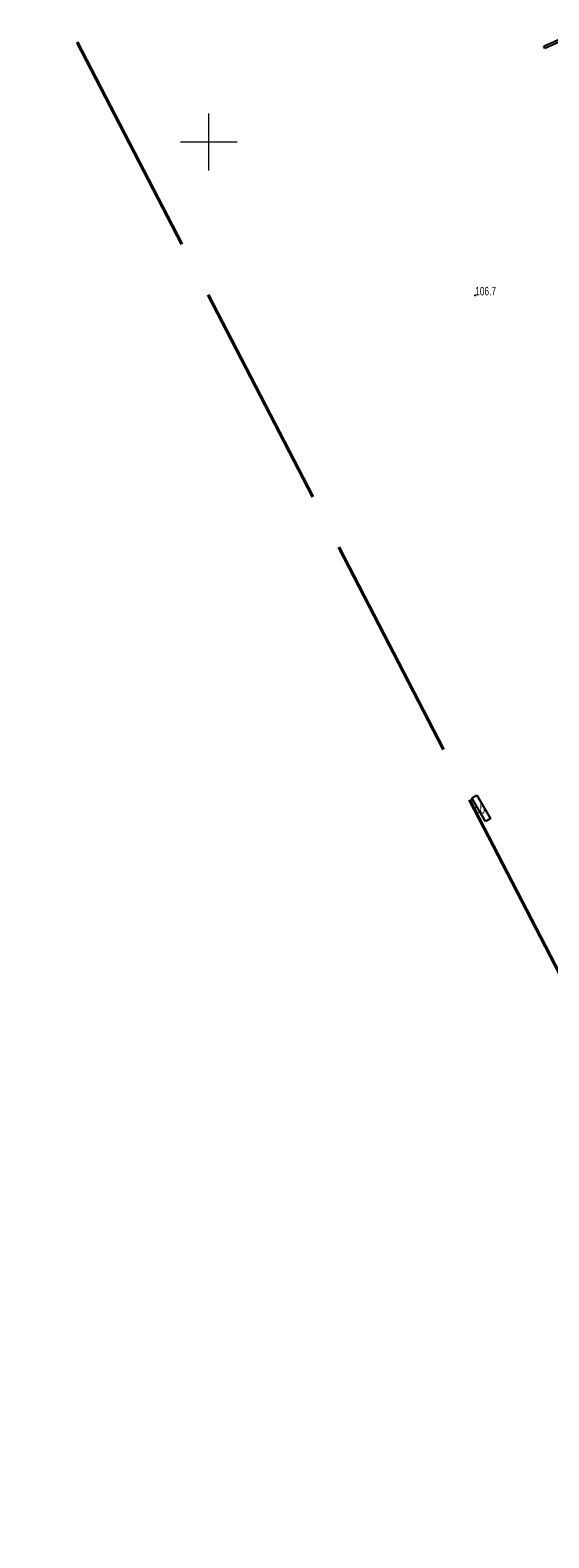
# Model space of a CAD drawing. Header units: metres. Extents: x 7529521 to 7531797, y 5723878 to 5728074.
# Tile 40 of 90: x 7530234 to 7530280, y 5726527 to 5726660. Entities that reach past the tile are written whole.
import ezdxf
from ezdxf.enums import TextEntityAlignment as Align

# ---------------------------------------------------------------- set-up
doc = ezdxf.new("R2010")
doc.units = ezdxf.units.M
doc.linetypes.add('2_BUIB12_02', pattern=[0])
doc.linetypes.add('L_0_09', pattern=[2.5, 2, -0.5])
doc.layers.get('0').update_dxf_attribs({"color": 252})
for name, color, linetype, lineweight in [('BUIB_E_T_6', 252, 'Continuous', 18), ('BUIB_L_10', 252, '2_BUIB12_02', 25), ('k', 252, 'Continuous', 18), ('RTPW_T_0', 252, 'Continuous', 15)]:
    doc.layers.add(name, color=color, linetype=linetype, lineweight=lineweight)
doc.layers.add('zakres', color=7, linetype='L_0_09', lineweight=50, true_color=0xff05ff)
doc.styles.get("Standard").update_dxf_attribs({"font": 'arial.ttf'})

# ---------------------------------------------------------------- blocks, each defined once
blk = doc.blocks.new('2_RTPW01')
at = {"linetype": 'Continuous'}
blk.add_circle((0, 0), 0.045, dxfattribs=at)

msp = doc.modelspace()

# ---------------------------------------------------------------- linework, layer by layer
at = {"layer": 'BUIB_L_10', "linetype": '2_BUIB12_02'}
for p, q in [((7530279.47, 5726658.41), (7530282.2, 5726659.64)), ((7530282.29, 5726659.44), (7530279.56, 5726658.21)), ((7530279.56, 5726658.21), (7530279.47, 5726658.41)), ((7530273.14, 5726592.35), (7530273.57, 5726592.6)), ((7530274.34, 5726590.3), (7530273.14, 5726592.35)), ((7530273.57, 5726592.6), (7530274.78, 5726590.56)), ((7530274.78, 5726590.56), (7530274.34, 5726590.3))]:
    msp.add_line(p, q, dxfattribs=at)
at = {"layer": 'k', "linetype": 'Continuous', "lineweight": 18, "flags": 128}
for points in [[(7530250, 5726647.5), (7530250, 5726652.5)], [(7530247.5, 5726650), (7530252.5, 5726650)]]:
    msp.add_lwpolyline(points, dxfattribs=at)
at = {"layer": 'zakres', "color": 210, "lineweight": 50, "ltscale": 10}
msp.add_lwpolyline([(7530784, 5725633.1), (7530631.12, 5725917.71), (7530520.29, 5726128.05), (7530407.59, 5726332.04), (7530406.94, 5726333.26), (7530316.66, 5726507.85), (7530152.66, 5726824.25), (7529893.98, 5727312.41)], dxfattribs=at)

# ---------------------------------------------------------------- block references
at = {"layer": 'RTPW_T_0'}
msp.add_blockref('2_RTPW01', (7530273.43, 5726636.52), dxfattribs=at)

# ---------------------------------------------------------------- texts
at = {"layer": 'BUIB_E_T_6', "width": 0.7}
msp.add_text('i.b.', height=0.9, dxfattribs=at).set_placement((7530273.96, 5726591.45), align=Align.MIDDLE)
at = {"layer": 'RTPW_T_0', "width": 0.7}
msp.add_text('106.7', height=0.75, dxfattribs=at).set_placement((7530273.43, 5726636.52))

doc.saveas('drawing.dxf')
